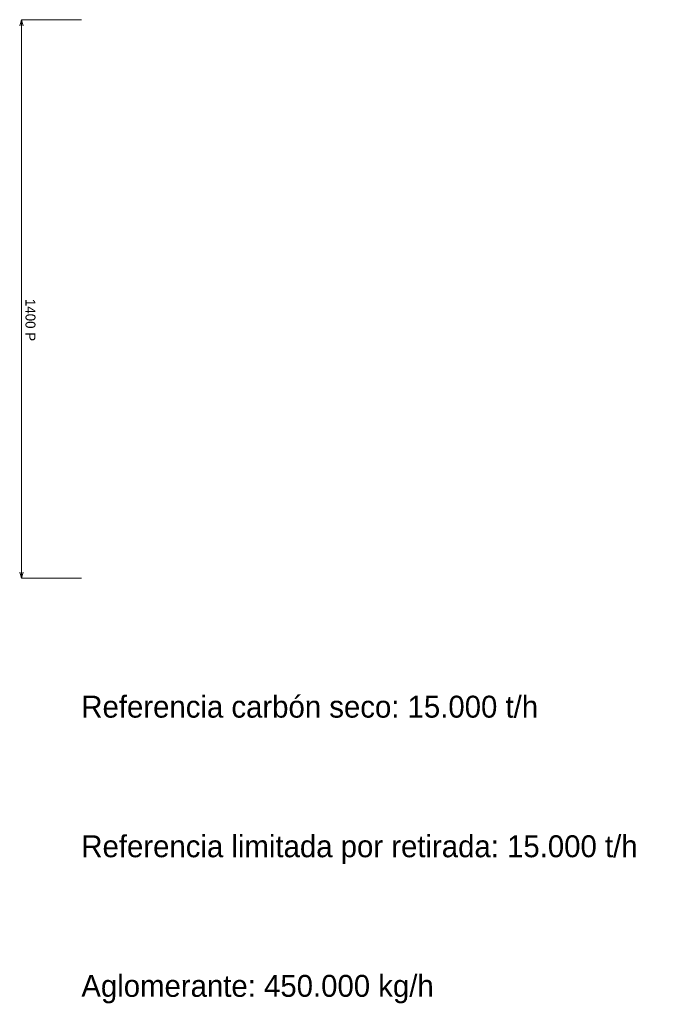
# Model space of a CAD drawing. Header units: millimetres. Extents: x -2233 to 61924, y -68080 to 6847.
# Tile 2 of 256: x -154 to 1496, y -64069 to -61600. Entities that reach past the tile are written whole.
import ezdxf

# ---------------------------------------------------------------- set-up
doc = ezdxf.new("R2010")
doc.units = ezdxf.units.MM
doc.layers.add('COTAS_P', color=1, linetype='Continuous', lineweight=0)
doc.layers.add('TEXTOS', color=4, linetype='Continuous', lineweight=0)
doc.dimstyles.new('R19_10', dxfattribs={"dimtxt": 25, "dimasz": 15, "dimexe": 15, "dimexo": 8, "dimgap": 10, "dimtad": 1, "dimtih": 1, "dimtoh": 1, "dimdsep": 46, "dimcen": 0.09, "dimadec": 0, "dimazin": 0, "dimtfac": 1, "dimtdec": 4, "dimtofl": 0, "dimtmove": 0, "dimatfit": 3, "dimfxl": 1, "dimtolj": 1, "dimtzin": 0, "dimarcsym": 0})

# ---------------------------------------------------------------- blocks, each defined once
blk = doc.blocks.new('DIM_R28_71')
at = {"layer": 'COTAS_P'}
for p, q in [((-150, -61600), (-154.5, -61615)), ((0, -61600), (-150, -61600)), ((-150, -61600), (-150, -63000)), ((-150, -61600), (-145.5, -61615)), ((-150, -63000), (-154.5, -62985)), ((-150, -63000), (-145.5, -62985)), ((0, -63000), (-150, -63000))]:
    blk.add_line(p, q, dxfattribs=at)
blk.add_text('1400 P', height=25, rotation=-90, dxfattribs=at).set_placement((-140, -62300))

msp = doc.modelspace()

# ---------------------------------------------------------------- texts
at = {"layer": 'TEXTOS'}
for s, p in [('Referencia carbón seco: 15.000 t/h', (0, -63350)), ('Referencia limitada por retirada: 15.000 t/h', (0, -63700)), ('Aglomerante: 450.000 kg/h', (0, -64050))]:
    msp.add_text(s, height=55, dxfattribs=at).set_placement(p)

# ---------------------------------------------------------------- dimensions: what is measured, and where the dimension line sits
at = {"layer": 'COTAS_P'}
dim = msp.add_aligned_dim(p1=(0, -61600), p2=(0, -63000), distance=-150, text='<> P', dimstyle='R19_10', dxfattribs=at)
dim.commit()
dim.dimension.update_dxf_attribs({"geometry": 'DIM_R28_71', "text_midpoint": (-150, -62300)})

doc.saveas('drawing.dxf')
